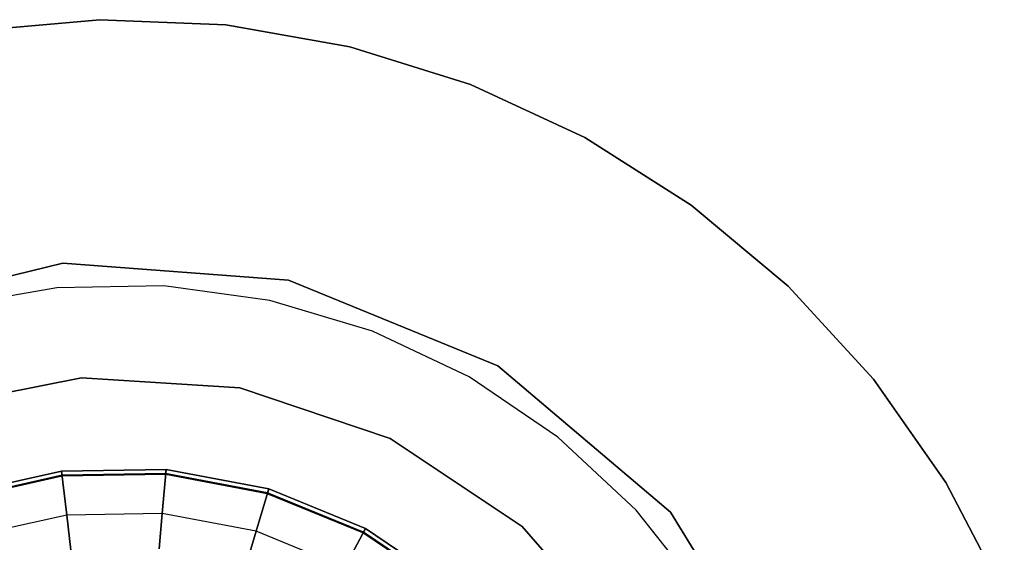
# Model space of a CAD drawing. Extents: x -102 to 101, y -101 to 102.
# Tile 185 of 256: x -1.79 to 8.42, y 4.49 to 9.91. Entities that reach past the tile are written whole.
import ezdxf

# ---------------------------------------------------------------- set-up
doc = ezdxf.new("R2010")
doc.units = 0
doc.header["$LTSCALE"] = 25.4
doc.layers.get('0').update_dxf_attribs({"linetype": 'CONTINUOUS'})

# ---------------------------------------------------------------- blocks, each defined once
blk = doc.blocks.new('NL2500012268_STL')
at = {"color": 0}
for p, q in [((101.109, 9.875, 335), (102.412, 9.991, 335)), ((102.412, 9.991, 336), (101.109, 9.875, 336)), ((101.109, 9.875, 335), (102.412, 9.991, 335)), ((102.412, 9.991, 336), (101.109, 9.875, 336)), ((102.412, 9.991, 335), (103.719, 9.936, 335)), ((103.719, 9.936, 336), (102.412, 9.991, 336)), ((102.412, 9.991, 335), (103.719, 9.936, 335)), ((102.412, 9.991, 335), (102.412, 9.991, 336)), ((103.719, 9.936, 336), (102.412, 9.991, 336)), ((102.412, 9.991, 335), (102.412, 9.991, 336)), ((103.719, 9.936, 335), (105.007, 9.711, 335)), ((105.007, 9.711, 336), (103.719, 9.936, 336)), ((103.719, 9.936, 335), (105.007, 9.711, 335)), ((103.719, 9.936, 335), (103.719, 9.936, 336)), ((105.007, 9.711, 336), (103.719, 9.936, 336)), ((103.719, 9.936, 335), (103.719, 9.936, 336)), ((105.007, 9.711, 335), (106.256, 9.32, 335)), ((106.256, 9.32, 336), (105.007, 9.711, 336)), ((105.007, 9.711, 335), (106.256, 9.32, 335)), ((105.007, 9.711, 335), (105.007, 9.711, 336)), ((106.256, 9.32, 336), (105.007, 9.711, 336)), ((105.007, 9.711, 335), (105.007, 9.711, 336)), ((106.256, 9.32, 335), (107.442, 8.769, 335)), ((107.442, 8.769, 336), (106.256, 9.32, 336)), ((106.256, 9.32, 335), (107.442, 8.769, 335)), ((106.256, 9.32, 335), (106.256, 9.32, 336)), ((107.442, 8.769, 336), (106.256, 9.32, 336)), ((106.256, 9.32, 335), (106.256, 9.32, 336)), ((107.442, 8.769, 335), (108.546, 8.068, 335)), ((108.546, 8.068, 336), (107.442, 8.769, 336)), ((107.442, 8.769, 335), (108.546, 8.068, 335)), ((107.442, 8.769, 335), (107.442, 8.769, 336)), ((108.546, 8.068, 336), (107.442, 8.769, 336)), ((107.442, 8.769, 335), (107.442, 8.769, 336)), ((108.546, 8.068, 335), (109.55, 7.229, 335)), ((109.55, 7.229, 336), (108.546, 8.068, 336)), ((108.546, 8.068, 335), (109.55, 7.229, 335)), ((108.546, 8.068, 335), (108.546, 8.068, 336)), ((109.55, 7.229, 336), (108.546, 8.068, 336)), ((108.546, 8.068, 335), (108.546, 8.068, 336)), ((102.029, 7.468, 336), (99.75, 6.912, 336)), ((99.75, 6.912, 337), (102.029, 7.468, 337)), ((99.75, 6.912, 337), (102.029, 7.468, 337)), ((102.029, 7.468, 336), (99.75, 6.912, 336)), ((104.369, 7.293, 336), (102.029, 7.468, 336)), ((102.029, 7.468, 337), (104.369, 7.293, 337)), ((102.029, 7.468, 337), (104.369, 7.293, 337)), ((102.029, 7.468, 337), (102.029, 7.468, 336)), ((104.369, 7.293, 336), (102.029, 7.468, 336)), ((102.029, 7.468, 337), (102.029, 7.468, 336)), ((106.541, 6.403, 336), (104.369, 7.293, 336)), ((104.369, 7.293, 337), (106.541, 6.403, 337)), ((104.369, 7.293, 337), (106.541, 6.403, 337)), ((104.369, 7.293, 337), (104.369, 7.293, 336)), ((106.541, 6.403, 336), (104.369, 7.293, 336)), ((104.369, 7.293, 337), (104.369, 7.293, 336)), ((101.968, 7.212, 338), (100.874, 7.024, 338)), ((101.968, 7.212, 338), (100.874, 7.024, 338)), ((101.968, 7.212, 336), (100.874, 7.024, 336)), ((101.968, 7.212, 336), (100.874, 7.024, 336)), ((103.078, 7.231, 338), (101.968, 7.212, 338)), ((103.078, 7.231, 338), (101.968, 7.212, 338)), ((103.078, 7.231, 336), (101.968, 7.212, 336)), ((103.078, 7.231, 336), (101.968, 7.212, 336)), ((101.968, 7.212, 338), (101.968, 7.212, 336)), ((101.968, 7.212, 338), (101.968, 7.212, 336)), ((104.178, 7.08, 338), (103.078, 7.231, 338)), ((103.078, 7.231, 338), (103.078, 7.231, 336)), ((104.178, 7.08, 338), (103.078, 7.231, 338)), ((104.178, 7.08, 336), (103.078, 7.231, 336)), ((103.078, 7.231, 338), (103.078, 7.231, 336)), ((104.178, 7.08, 336), (103.078, 7.231, 336)), ((109.55, 7.229, 335), (110.435, 6.266, 335)), ((110.435, 6.266, 336), (109.55, 7.229, 336)), ((109.55, 7.229, 335), (110.435, 6.266, 335)), ((109.55, 7.229, 335), (109.55, 7.229, 336)), ((110.435, 6.266, 336), (109.55, 7.229, 336)), ((109.55, 7.229, 335), (109.55, 7.229, 336)), ((105.241, 6.763, 338), (104.178, 7.08, 338)), ((104.178, 7.08, 338), (104.178, 7.08, 336)), ((105.241, 6.763, 338), (104.178, 7.08, 338)), ((105.241, 6.763, 336), (104.178, 7.08, 336)), ((104.178, 7.08, 338), (104.178, 7.08, 336)), ((105.241, 6.763, 336), (104.178, 7.08, 336)), ((106.244, 6.288, 338), (105.241, 6.763, 338)), ((105.241, 6.763, 338), (105.241, 6.763, 336)), ((106.244, 6.288, 338), (105.241, 6.763, 338)), ((106.244, 6.288, 336), (105.241, 6.763, 336)), ((105.241, 6.763, 338), (105.241, 6.763, 336)), ((106.244, 6.288, 336), (105.241, 6.763, 336)), ((108.331, 4.886, 336), (106.541, 6.403, 336)), ((106.541, 6.403, 337), (108.331, 4.886, 337)), ((106.541, 6.403, 337), (108.331, 4.886, 337)), ((106.541, 6.403, 337), (106.541, 6.403, 336)), ((108.331, 4.886, 336), (106.541, 6.403, 336)), ((106.541, 6.403, 337), (106.541, 6.403, 336)), ((102.223, 6.28, 1644.11), (100.611, 5.956, 1644.11)), ((100.611, 5.956, 1645.11), (102.223, 6.28, 1645.11)), ((100.611, 5.956, 1645.11), (102.223, 6.28, 1645.11)), ((102.223, 6.28, 1644.11), (100.611, 5.956, 1644.11)), ((103.865, 6.175, 1644.11), (102.223, 6.28, 1644.11)), ((102.223, 6.28, 1644.11), (102.223, 6.28, 1645.11)), ((102.223, 6.28, 1645.11), (103.865, 6.175, 1645.11)), ((102.223, 6.28, 1644.11), (102.223, 6.28, 1645.11)), ((102.223, 6.28, 1645.11), (103.865, 6.175, 1645.11)), ((103.865, 6.175, 1644.11), (102.223, 6.28, 1644.11)), ((107.163, 5.665, 338), (106.244, 6.288, 338)), ((106.244, 6.288, 338), (106.244, 6.288, 336)), ((107.163, 5.665, 338), (106.244, 6.288, 338)), ((107.163, 5.665, 336), (106.244, 6.288, 336)), ((106.244, 6.288, 338), (106.244, 6.288, 336)), ((107.163, 5.665, 336), (106.244, 6.288, 336)), ((110.435, 6.266, 335), (111.187, 5.195, 335)), ((111.187, 5.195, 336), (110.435, 6.266, 336)), ((110.435, 6.266, 335), (111.187, 5.195, 335)), ((110.435, 6.266, 335), (110.435, 6.266, 336)), ((111.187, 5.195, 336), (110.435, 6.266, 336)), ((110.435, 6.266, 335), (110.435, 6.266, 336)), ((105.423, 5.649, 1644.11), (103.865, 6.175, 1644.11)), ((103.865, 6.175, 1644.11), (103.865, 6.175, 1645.11)), ((103.865, 6.175, 1645.11), (105.423, 5.649, 1645.11)), ((103.865, 6.175, 1644.11), (103.865, 6.175, 1645.11)), ((103.865, 6.175, 1645.11), (105.423, 5.649, 1645.11)), ((105.423, 5.649, 1644.11), (103.865, 6.175, 1644.11)), ((106.792, 4.738, 1644.11), (105.423, 5.649, 1644.11)), ((105.423, 5.649, 1644.11), (105.423, 5.649, 1645.11)), ((105.423, 5.649, 1645.11), (106.792, 4.738, 1645.11)), ((105.423, 5.649, 1644.11), (105.423, 5.649, 1645.11)), ((105.423, 5.649, 1645.11), (106.792, 4.738, 1645.11)), ((106.792, 4.738, 1644.11), (105.423, 5.649, 1644.11)), ((107.976, 4.909, 338), (107.163, 5.665, 338)), ((107.163, 5.665, 338), (107.163, 5.665, 336)), ((107.976, 4.909, 338), (107.163, 5.665, 338)), ((107.976, 4.909, 336), (107.163, 5.665, 336)), ((107.163, 5.665, 338), (107.163, 5.665, 336)), ((107.976, 4.909, 336), (107.163, 5.665, 336)), ((100.959, 5.076, 1644), (102.017, 5.312, 1644)), ((102.017, 5.312, 1643), (100.959, 5.076, 1643)), ((100.959, 5.076, 1645.11), (102.017, 5.312, 1645.11)), ((102.017, 5.312, 1643), (100.959, 5.076, 1643)), ((100.959, 5.076, 1645.11), (102.017, 5.312, 1645.11)), ((102.017, 5.312, 1644.11), (100.959, 5.076, 1644.11)), ((102.017, 5.312, 1644.11), (100.959, 5.076, 1644.11)), ((100.959, 5.076, 1644), (102.017, 5.312, 1644)), ((102.017, 5.312, 1644), (103.1, 5.33, 1644)), ((103.1, 5.33, 1643), (102.017, 5.312, 1643)), ((102.017, 5.312, 1645.11), (103.1, 5.33, 1645.11)), ((103.1, 5.33, 1643), (102.017, 5.312, 1643)), ((102.017, 5.312, 1645.11), (103.1, 5.33, 1645.11)), ((103.1, 5.33, 1644.11), (102.017, 5.312, 1644.11)), ((103.1, 5.33, 1644.11), (102.017, 5.312, 1644.11)), ((102.017, 5.312, 1644), (103.1, 5.33, 1644)), ((102.07, 4.857, 1643.104), (102.017, 5.312, 1643)), ((102.07, 4.857, 1643.104), (102.017, 5.312, 1643)), ((102.017, 5.312, 1645.11), (102.07, 4.857, 1645.005)), ((102.017, 5.312, 1645.11), (102.07, 4.857, 1645.005)), ((102.022, 5.269, 1644.089), (102.017, 5.312, 1644.11)), ((102.022, 5.269, 1644.089), (102.017, 5.312, 1644.11)), ((102.017, 5.312, 1644), (102.023, 5.259, 1644.043)), ((102.017, 5.312, 1644), (102.023, 5.259, 1644.043)), ((103.061, 4.874, 1643.104), (103.1, 5.33, 1643)), ((103.061, 4.874, 1643.104), (103.1, 5.33, 1643)), ((103.1, 5.33, 1645.11), (103.061, 4.874, 1645.005)), ((103.1, 5.33, 1645.11), (103.061, 4.874, 1645.005)), ((103.1, 5.33, 1644), (103.095, 5.276, 1644.043)), ((103.1, 5.33, 1644), (103.095, 5.276, 1644.043)), ((103.096, 5.287, 1644.089), (103.1, 5.33, 1644.11)), ((103.096, 5.287, 1644.089), (103.1, 5.33, 1644.11)), ((103.1, 5.33, 1644), (104.165, 5.129, 1644)), ((104.165, 5.129, 1643), (103.1, 5.33, 1643)), ((103.1, 5.33, 1645.11), (104.165, 5.129, 1645.11)), ((104.165, 5.129, 1643), (103.1, 5.33, 1643)), ((103.1, 5.33, 1645.11), (104.165, 5.129, 1645.11)), ((104.165, 5.129, 1644.11), (103.1, 5.33, 1644.11)), ((104.165, 5.129, 1644.11), (103.1, 5.33, 1644.11)), ((103.1, 5.33, 1644), (104.165, 5.129, 1644)), ((102.022, 5.269, 1644.089), (100.973, 5.035, 1644.089)), ((102.022, 5.269, 1644.089), (100.973, 5.035, 1644.089)), ((102.023, 5.259, 1644.043), (100.976, 5.025, 1644.043)), ((102.023, 5.259, 1644.043), (100.976, 5.025, 1644.043)), ((103.096, 5.287, 1644.089), (102.022, 5.269, 1644.089)), ((103.096, 5.287, 1644.089), (102.022, 5.269, 1644.089)), ((102.023, 5.259, 1644.043), (102.022, 5.269, 1644.089)), ((102.023, 5.259, 1644.043), (102.022, 5.269, 1644.089)), ((103.095, 5.276, 1644.043), (102.023, 5.259, 1644.043)), ((103.095, 5.276, 1644.043), (102.023, 5.259, 1644.043)), ((103.095, 5.276, 1644.043), (103.096, 5.287, 1644.089)), ((103.095, 5.276, 1644.043), (103.096, 5.287, 1644.089)), ((104.15, 5.078, 1644.043), (103.095, 5.276, 1644.043)), ((104.15, 5.078, 1644.043), (103.095, 5.276, 1644.043)), ((104.153, 5.088, 1644.089), (103.096, 5.287, 1644.089)), ((104.153, 5.088, 1644.089), (103.096, 5.287, 1644.089)), ((104.035, 4.69, 1643.104), (104.165, 5.129, 1643)), ((104.035, 4.69, 1643.104), (104.165, 5.129, 1643)), ((104.165, 5.129, 1645.11), (104.035, 4.69, 1645.005)), ((104.165, 5.129, 1645.11), (104.035, 4.69, 1645.005)), ((104.165, 5.129, 1644), (104.15, 5.078, 1644.043)), ((104.165, 5.129, 1644), (104.15, 5.078, 1644.043)), ((104.153, 5.088, 1644.089), (104.165, 5.129, 1644.11)), ((104.153, 5.088, 1644.089), (104.165, 5.129, 1644.11)), ((104.165, 5.129, 1644), (105.167, 4.718, 1644)), ((105.167, 4.718, 1643), (104.165, 5.129, 1643)), ((104.165, 5.129, 1645.11), (105.167, 4.718, 1645.11)), ((105.167, 4.718, 1643), (104.165, 5.129, 1643)), ((104.165, 5.129, 1645.11), (105.167, 4.718, 1645.11)), ((105.167, 4.718, 1644.11), (104.165, 5.129, 1644.11)), ((105.167, 4.718, 1644.11), (104.165, 5.129, 1644.11)), ((104.165, 5.129, 1644), (105.167, 4.718, 1644)), ((111.187, 5.195, 335), (111.793, 4.036, 335)), ((111.793, 4.036, 336), (111.187, 5.195, 336)), ((111.187, 5.195, 335), (111.793, 4.036, 335)), ((111.187, 5.195, 335), (111.187, 5.195, 336)), ((111.793, 4.036, 336), (111.187, 5.195, 336)), ((111.187, 5.195, 335), (111.187, 5.195, 336)), ((104.15, 5.078, 1644.043), (104.153, 5.088, 1644.089)), ((104.15, 5.078, 1644.043), (104.153, 5.088, 1644.089)), ((105.142, 4.671, 1644.043), (104.15, 5.078, 1644.043)), ((105.142, 4.671, 1644.043), (104.15, 5.078, 1644.043)), ((105.147, 4.68, 1644.089), (104.153, 5.088, 1644.089)), ((105.147, 4.68, 1644.089), (104.153, 5.088, 1644.089)), ((108.664, 4.038, 338), (107.976, 4.909, 338)), ((107.976, 4.909, 338), (107.976, 4.909, 336)), ((108.664, 4.038, 338), (107.976, 4.909, 338)), ((108.664, 4.038, 336), (107.976, 4.909, 336)), ((107.976, 4.909, 338), (107.976, 4.909, 336)), ((108.664, 4.038, 336), (107.976, 4.909, 336)), ((102.07, 4.857, 1643.104), (101.103, 4.642, 1643.104)), ((102.07, 4.857, 1643.104), (101.103, 4.642, 1643.104)), ((102.07, 4.857, 1645.005), (101.103, 4.642, 1645.005)), ((102.07, 4.857, 1645.005), (101.103, 4.642, 1645.005)), ((103.061, 4.874, 1643.104), (102.07, 4.857, 1643.104)), ((103.061, 4.874, 1643.104), (102.07, 4.857, 1643.104)), ((103.061, 4.874, 1645.005), (102.07, 4.857, 1645.005)), ((103.061, 4.874, 1645.005), (102.07, 4.857, 1645.005)), ((102.114, 4.493, 1643.397), (102.07, 4.857, 1643.104)), ((102.114, 4.493, 1643.397), (102.07, 4.857, 1643.104)), ((102.07, 4.857, 1645.005), (102.114, 4.493, 1644.713)), ((102.07, 4.857, 1645.005), (102.114, 4.493, 1644.713)), ((103.03, 4.508, 1643.397), (103.061, 4.874, 1643.104)), ((103.03, 4.508, 1643.397), (103.061, 4.874, 1643.104)), ((103.061, 4.874, 1645.005), (103.03, 4.508, 1644.713)), ((103.061, 4.874, 1645.005), (103.03, 4.508, 1644.713)), ((104.035, 4.69, 1643.104), (103.061, 4.874, 1643.104)), ((104.035, 4.69, 1643.104), (103.061, 4.874, 1643.104)), ((104.035, 4.69, 1645.005), (103.061, 4.874, 1645.005)), ((104.035, 4.69, 1645.005), (103.061, 4.874, 1645.005)), ((109.564, 2.89, 336), (108.331, 4.886, 336)), ((108.331, 4.886, 337), (109.564, 2.89, 337)), ((108.331, 4.886, 337), (109.564, 2.89, 337)), ((108.331, 4.886, 337), (108.331, 4.886, 336)), ((109.564, 2.89, 336), (108.331, 4.886, 336)), ((108.331, 4.886, 337), (108.331, 4.886, 336)), ((104.952, 4.314, 1643.104), (105.167, 4.718, 1643)), ((104.952, 4.314, 1643.104), (105.167, 4.718, 1643)), ((105.167, 4.718, 1645.11), (104.952, 4.314, 1645.005)), ((105.167, 4.718, 1645.11), (104.952, 4.314, 1645.005)), ((105.167, 4.718, 1644), (105.142, 4.671, 1644.043)), ((105.167, 4.718, 1644), (105.142, 4.671, 1644.043)), ((105.147, 4.68, 1644.089), (105.167, 4.718, 1644.11)), ((105.147, 4.68, 1644.089), (105.167, 4.718, 1644.11)), ((105.167, 4.718, 1644), (106.067, 4.114, 1644)), ((106.067, 4.114, 1643), (105.167, 4.718, 1643)), ((105.167, 4.718, 1645.11), (106.067, 4.114, 1645.11)), ((106.067, 4.114, 1643), (105.167, 4.718, 1643)), ((105.167, 4.718, 1645.11), (106.067, 4.114, 1645.11)), ((106.067, 4.114, 1644.11), (105.167, 4.718, 1644.11)), ((106.067, 4.114, 1644.11), (105.167, 4.718, 1644.11)), ((105.167, 4.718, 1644), (106.067, 4.114, 1644)), ((107.878, 3.503, 1644.11), (106.792, 4.738, 1644.11)), ((106.792, 4.738, 1644.11), (106.792, 4.738, 1645.11)), ((106.792, 4.738, 1645.11), (107.878, 3.503, 1645.11)), ((106.792, 4.738, 1644.11), (106.792, 4.738, 1645.11)), ((106.792, 4.738, 1645.11), (107.878, 3.503, 1645.11)), ((107.878, 3.503, 1644.11), (106.792, 4.738, 1644.11)), ((103.931, 4.338, 1643.397), (104.035, 4.69, 1643.104)), ((103.931, 4.338, 1643.397), (104.035, 4.69, 1643.104)), ((104.035, 4.69, 1645.005), (103.931, 4.338, 1644.713)), ((104.035, 4.69, 1645.005), (103.931, 4.338, 1644.713)), ((104.952, 4.314, 1643.104), (104.035, 4.69, 1643.104)), ((104.952, 4.314, 1643.104), (104.035, 4.69, 1643.104)), ((104.952, 4.314, 1645.005), (104.035, 4.69, 1645.005)), ((104.952, 4.314, 1645.005), (104.035, 4.69, 1645.005)), ((105.142, 4.671, 1644.043), (105.147, 4.68, 1644.089)), ((105.142, 4.671, 1644.043), (105.147, 4.68, 1644.089)), ((106.033, 4.073, 1644.043), (105.142, 4.671, 1644.043)), ((106.033, 4.073, 1644.043), (105.142, 4.671, 1644.043)), ((106.039, 4.081, 1644.089), (105.147, 4.68, 1644.089)), ((106.039, 4.081, 1644.089), (105.147, 4.68, 1644.089))]:
    blk.add_line(p, q, dxfattribs=at)

msp = doc.modelspace()

# ---------------------------------------------------------------- block references
at = {"color": 0}
msp.add_blockref('NL2500012268_STL', (-103.369, -0.081, -1716.928), dxfattribs=at)

doc.saveas('drawing.dxf')
